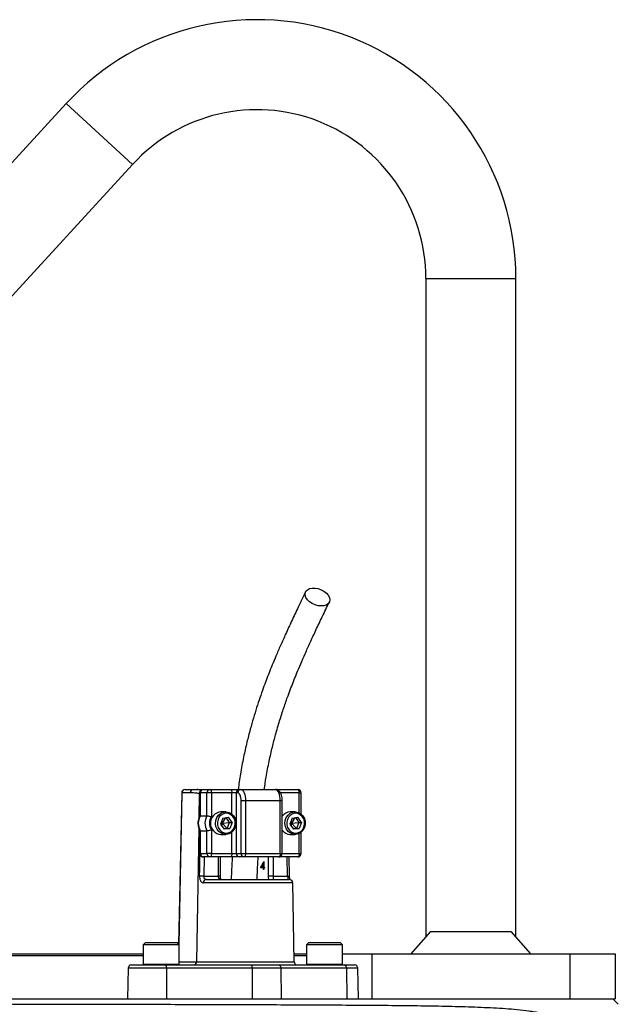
# Model space of a CAD drawing. Header units: millimetres. Extents: x 272 to 3537, y 634 to 3411.
# Tile 14 of 19: x 1005 to 1271, y 2974 to 3411. Entities that reach past the tile are written whole.
import ezdxf

# ---------------------------------------------------------------- set-up
doc = ezdxf.new("R2010")
doc.units = ezdxf.units.MM

msp = doc.modelspace()

# ---------------------------------------------------------------- linework, layer by layer
at = {"color": 7, "linetype": 'Continuous', "lineweight": 25}
for p, q in [((1025.38, 3374.18), (826.7, 3157.56)), ((890.7, 3168.17), (1054.86, 3347.14)), ((1185.13, 3296.45), (1185.13, 3003.8)), ((1225.13, 3003.8), (1225.13, 3296.45)), ((1076.68, 3067.98), (1075.25, 3000.83)), ((1080.52, 3067.97), (1076.82, 3067.97)), ((1078.18, 3069.45), (1081.88, 3069.45)), ((1081.88, 3069.45), (1086.3, 3069.45)), ((1084.8, 3067.95), (1084.8, 3057.72)), ((1084.94, 3067.95), (1084.94, 3057.76)), ((1087.9, 3067.95), (1084.94, 3067.95)), ((1086.3, 3069.45), (1089.26, 3069.45)), ((1087.9, 3057.76), (1087.9, 3067.95)), ((1089.89, 3067.95), (1087.9, 3067.95)), ((1089.26, 3069.45), (1098.32, 3069.45)), ((1089.89, 3067.95), (1089.89, 3057.27)), ((1098.95, 3067.95), (1089.89, 3067.95)), ((1098.32, 3069.45), (1102.31, 3069.45)), ((1100.95, 3067.95), (1098.95, 3067.95)), ((1101.58, 3067.95), (1100.95, 3067.95)), ((1100.95, 3067.95), (1100.95, 3040.95)), ((1102.31, 3069.45), (1102.94, 3069.45)), ((1102.94, 3069.45), (1118.35, 3069.45)), ((1118.34, 3069.45), (1119.17, 3069.45)), ((1119.17, 3069.45), (1128.23, 3069.45)), ((1129.73, 3058.49), (1129.73, 3067.95)), ((1105.05, 3064.45), (1103.06, 3064.45)), ((1103.06, 3040.95), (1103.06, 3064.45)), ((1105.05, 3064.45), (1105.05, 3040.95)), ((1120.46, 3064.45), (1105.05, 3064.45)), ((1120.46, 3040.95), (1120.46, 3064.45)), ((1121.33, 3040.95), (1121.33, 3064.45)), ((1096.25, 3059.45), (1094.08, 3059.45)), ((1127.07, 3059.45), (1124.89, 3059.45)), ((1084.94, 3057.76), (1087.9, 3057.76)), ((1094.91, 3056.74), (1093.91, 3054.07)), ((1093.91, 3054.07), (1095.5, 3051.78)), ((1094.01, 3054.33), (1094.63, 3054.45)), ((1094.32, 3055.16), (1094.63, 3054.45)), ((1094.63, 3054.45), (1094.46, 3053.29)), ((1096.12, 3056.91), (1094.63, 3054.45)), ((1094.63, 3054.45), (1097.83, 3054.82)), ((1094.63, 3054.45), (1096.83, 3052.16)), ((1094.91, 3056.74), (1097.51, 3057.11)), ((1096.36, 3056.95), (1097.83, 3054.82)), ((1097.83, 3054.82), (1096.83, 3052.16)), ((1099.1, 3054.82), (1097.51, 3057.11)), ((1097.83, 3054.82), (1099.1, 3054.82)), ((1099.1, 3054.82), (1098.1, 3052.16)), ((1125.73, 3056.74), (1124.73, 3054.07)), ((1124.73, 3054.07), (1126.32, 3051.78)), ((1124.82, 3054.33), (1125.44, 3054.45)), ((1125.14, 3055.16), (1125.44, 3054.45)), ((1125.44, 3054.45), (1125.27, 3053.29)), ((1126.93, 3056.91), (1125.44, 3054.45)), ((1125.44, 3054.45), (1128.65, 3054.82)), ((1125.44, 3054.45), (1127.64, 3052.16)), ((1125.73, 3056.74), (1128.32, 3057.11)), ((1127.17, 3056.95), (1128.65, 3054.82)), ((1128.65, 3054.82), (1127.64, 3052.16)), ((1129.91, 3054.82), (1128.32, 3057.11)), ((1128.65, 3054.82), (1129.91, 3054.82)), ((1129.91, 3054.82), (1128.91, 3052.16)), ((1084.8, 3051.18), (1084.8, 3040.95)), ((1084.94, 3051.13), (1087.9, 3051.13)), ((1084.94, 3051.13), (1084.94, 3040.95)), ((1087.9, 3040.95), (1087.9, 3051.13)), ((1089.89, 3051.62), (1089.89, 3040.95)), ((1094.08, 3049.45), (1096.25, 3049.45)), ((1096.83, 3052.16), (1095.39, 3051.95)), ((1098.1, 3052.16), (1095.5, 3051.78)), ((1096.83, 3052.16), (1098.1, 3052.16)), ((1124.89, 3049.45), (1127.07, 3049.45)), ((1127.64, 3052.16), (1126.2, 3051.95)), ((1128.91, 3052.16), (1126.32, 3051.78)), ((1127.64, 3052.16), (1128.91, 3052.16)), ((1129.73, 3040.95), (1129.73, 3050.4)), ((1084.94, 3040.95), (1087.9, 3040.95)), ((1089.89, 3040.95), (1087.9, 3040.95)), ((1089.89, 3040.95), (1098.95, 3040.95)), ((1098.95, 3040.95), (1100.95, 3040.95)), ((1100.95, 3040.95), (1103.06, 3040.95)), ((1103.06, 3040.95), (1105.05, 3040.95)), ((1105.05, 3040.95), (1120.46, 3040.95)), ((1089.26, 3039.45), (1086.3, 3039.45)), ((1098.32, 3039.45), (1089.26, 3039.45)), ((1093.86, 3030.95), (1093.86, 3039.45)), ((1102.31, 3039.45), (1098.32, 3039.45)), ((1104.42, 3039.45), (1102.31, 3039.45)), ((1119.83, 3039.45), (1104.42, 3039.45)), ((1113, 3034.99), (1113, 3036.51)), ((1113.21, 3036.51), (1113, 3036.51)), ((1113.16, 3037.41), (1113.21, 3037.41)), ((1113.21, 3037.41), (1113.21, 3034.99)), ((1128.23, 3039.45), (1119.83, 3039.45)), ((1124.59, 3030.97), (1124.46, 3039.45)), ((1113, 3034.63), (1111.76, 3034.63)), ((1112.25, 3034.99), (1113, 3034.99)), ((1112.7, 3034.63), (1112.8, 3034.99)), ((1113.21, 3034.99), (1113, 3034.99)), ((1113, 3033.82), (1113, 3034.63)), ((1113.21, 3034.63), (1113, 3034.63)), ((1113.21, 3033.82), (1113, 3033.82)), ((1113.21, 3034.99), (1113.46, 3034.99)), ((1113.21, 3034.63), (1113.21, 3033.82)), ((1113.46, 3034.63), (1113.21, 3034.63)), ((1113.46, 3034.99), (1113.46, 3034.63)), ((1086.58, 3030.95), (1092.99, 3030.95)), ((1087.57, 3029.45), (1124.48, 3029.45)), ((1117.31, 3030.95), (1115.25, 3030.95)), ((1117.31, 3030.95), (1123.72, 3030.95)), ((1126.6, 2992.92), (1125.98, 3027.97)), ((1178.61, 2996.45), (1187.39, 3006.35)), ((1187.39, 3006.35), (1222.87, 3006.35)), ((1222.87, 3006.35), (1231.65, 2996.45)), ((1060.63, 3001.45), (1059.63, 3000.45)), ((1060.63, 3001.45), (1061.29, 3001.45)), ((1061.29, 3001.45), (1074.63, 3001.45)), ((1075.63, 3000.45), (1074.63, 3001.45)), ((1133.14, 3001.45), (1132.14, 3000.45)), ((1133.14, 3001.45), (1133.79, 3001.45)), ((1133.79, 3001.45), (1147.14, 3001.45)), ((1148.14, 3000.45), (1147.14, 3001.45)), ((1059.63, 3000.45), (1059.63, 2991.85)), ((1060.38, 3000.45), (1059.63, 3000.45)), ((1075.63, 3000.45), (1060.38, 3000.45)), ((1075.63, 2991.85), (1075.63, 3000.45)), ((1132.14, 3000.45), (1132.14, 2991.85)), ((1132.88, 3000.45), (1132.14, 3000.45)), ((1148.14, 3000.45), (1132.88, 3000.45)), ((1148.14, 2991.85), (1148.14, 3000.45)), ((965.17, 2996.45), (1010.13, 2996.45)), ((1010.13, 2995.45), (965.17, 2995.45)), ((1010.13, 2996.45), (1059.63, 2996.45)), ((1059.63, 2995.45), (1010.13, 2995.45)), ((1126.53, 2996.45), (1132.14, 2996.45)), ((1132.14, 2995.45), (1126.55, 2995.45)), ((1148.14, 2996.45), (1161.13, 2996.45)), ((1161.13, 2996.45), (1161.13, 2976.45)), ((1161.13, 2996.45), (1249.13, 2996.45)), ((1249.13, 2996.45), (1249.13, 2976.45)), ((1249.13, 2996.45), (1269.13, 2996.45)), ((1269.13, 2996.45), (1269.13, 2976.45)), ((1052.87, 2989.97), (1052.63, 2976.45)), ((1054.37, 2991.45), (1069.71, 2991.45)), ((1069.71, 2991.45), (1107.69, 2991.45)), ((1069.95, 2989.97), (1069.99, 2976.45)), ((1107.93, 2989.97), (1069.95, 2989.97)), ((1107.69, 2991.45), (1119.79, 2991.45)), ((1107.93, 2989.97), (1107.97, 2976.45)), ((1120.77, 2989.97), (1107.93, 2989.97)), ((1119.79, 2991.45), (1148.83, 2991.45)), ((1120.77, 2989.97), (1120.93, 2976.45)), ((1149.81, 2989.97), (1120.77, 2989.97)), ((1148.83, 2991.45), (1153.4, 2991.45)), ((1149.81, 2989.97), (1149.97, 2976.45)), ((1155.14, 2976.45), (1154.9, 2989.97)), ((791.88, 2976.45), (1266.19, 2976.45)), ((1266.19, 2976.45), (1269.13, 2976.45)), ((1270.59, 2973.99), (1268.13, 2976.45))]:
    msp.add_line(p, q, dxfattribs=at)
at = {"color": 1, "linetype": 'Continuous', "lineweight": 25}
for p, q in [((1054.86, 3347.14), (1025.38, 3374.18)), ((1185.13, 3296.45), (1225.13, 3296.45)), ((1076.82, 3067.97), (1075.39, 3000.69)), ((1084.48, 3067.71), (1084.31, 3056.63)), ((1084.8, 3067.71), (1084.48, 3067.71)), ((1084.94, 3067.95), (1084.8, 3067.95)), ((1098.95, 3058.46), (1098.95, 3067.95)), ((1128.86, 3067.95), (1120.52, 3067.95)), ((1128.86, 3059.04), (1128.86, 3067.95)), ((1128.86, 3067.95), (1129.73, 3067.95)), ((1121.33, 3064.45), (1120.46, 3064.45)), ((1084.24, 3052.43), (1083.3, 2992.92)), ((1098.95, 3040.95), (1098.95, 3050.43)), ((1128.86, 3040.95), (1128.86, 3049.86)), ((1084.94, 3040.95), (1084.8, 3040.95)), ((1120.46, 3040.95), (1121.33, 3040.95)), ((1121.33, 3040.95), (1128.86, 3040.95)), ((1128.86, 3040.95), (1129.73, 3040.95)), ((1086.71, 3039.45), (1086.58, 3030.95)), ((1092.99, 3030.95), (1092.99, 3039.45)), ((1115.25, 3030.95), (1115.25, 3039.45)), ((1117.31, 3039.45), (1117.31, 3030.95)), ((1123.72, 3030.95), (1123.59, 3039.45)), ((1125.98, 3027.97), (1086.38, 3027.97)), ((1093.86, 3030.95), (1092.99, 3030.95)), ((1075.63, 2992.92), (1083.3, 2992.92)), ((1083.3, 2992.92), (1126.6, 2992.92)), ((1069.95, 2989.97), (1052.87, 2989.97)), ((1059.63, 2991.85), (1060.38, 2991.85)), ((1060.38, 2991.85), (1075.63, 2991.85)), ((1132.14, 2991.85), (1132.88, 2991.85)), ((1132.88, 2991.85), (1148.14, 2991.85)), ((1154.9, 2989.97), (1149.81, 2989.97))]:
    msp.add_line(p, q, dxfattribs=at)
at = {"color": 7, "linetype": 'Continuous', "lineweight": 25, "flags": 128}
for points in [[(1138.72, 3150.96), (1137.37, 3151.08), (1136, 3151.45), (1134.68, 3152.04), (1133.51, 3152.82), (1132.56, 3153.72), (1131.89, 3154.71), (1131.53, 3155.71), (1131.52, 3156.66), (1131.85, 3157.51), (1132.5, 3158.2), (1133.44, 3158.68), (1134.59, 3158.93), (1135.9, 3158.93), (1137.27, 3158.68), (1138.63, 3158.2), (1139.88, 3157.51), (1140.95, 3156.66), (1141.77, 3155.71), (1142.29, 3154.71), (1142.47, 3153.72), (1142.31, 3152.82), (1141.82, 3152.04), (1141.02, 3151.45), (1139.96, 3151.08), (1138.72, 3150.96)], [(1089.26, 3069.45), (1089.38, 3069.42), (1089.5, 3069.33), (1089.61, 3069.19), (1089.71, 3069.01), (1089.78, 3068.78), (1089.84, 3068.52), (1089.88, 3068.24), (1089.89, 3067.95)], [(1098.32, 3069.45), (1098.44, 3069.42), (1098.56, 3069.33), (1098.67, 3069.19), (1098.77, 3069.01), (1098.85, 3068.78), (1098.91, 3068.52), (1098.94, 3068.24), (1098.95, 3067.95)], [(1103.06, 3064.45), (1103.03, 3065.13), (1102.95, 3065.79), (1102.81, 3066.39), (1102.63, 3066.92), (1102.4, 3067.36), (1102.15, 3067.68), (1101.87, 3067.88), (1101.58, 3067.95)], [(1102.94, 3069.45), (1103.35, 3069.35), (1103.75, 3069.07), (1104.12, 3068.6), (1104.44, 3067.98), (1104.7, 3067.22), (1104.89, 3066.36), (1105.01, 3065.42), (1105.05, 3064.45)], [(1120.46, 3064.45), (1120.42, 3065.42), (1120.3, 3066.36), (1120.11, 3067.22), (1119.84, 3067.98), (1119.52, 3068.6), (1119.16, 3069.07), (1118.76, 3069.35), (1118.35, 3069.45)], [(1128.86, 3067.95), (1128.85, 3068.24), (1128.81, 3068.52), (1128.76, 3068.78), (1128.68, 3069.01), (1128.58, 3069.19), (1128.47, 3069.33), (1128.35, 3069.42), (1128.23, 3069.45)], [(1100.44, 3052.53), (1099.81, 3051.36), (1098.93, 3050.41), (1097.84, 3049.76), (1096.64, 3049.46), (1095.4, 3049.53), (1094.23, 3049.97), (1093.21, 3050.74), (1092.42, 3051.78), (1091.91, 3053.02), (1091.72, 3054.36), (1091.87, 3055.71), (1092.34, 3056.97), (1093.1, 3058.04), (1094.1, 3058.85), (1095.26, 3059.32), (1096.49, 3059.44), (1097.7, 3059.18), (1098.8, 3058.58), (1099.72, 3057.67), (1100.38, 3056.51), (1100.73, 3055.21), (1100.75, 3053.85), (1100.44, 3052.53)], [(1100.19, 3052.76), (1100.47, 3053.97), (1100.43, 3055.23), (1100.07, 3056.41), (1099.43, 3057.44), (1098.54, 3058.23), (1097.49, 3058.71), (1096.36, 3058.84), (1095.25, 3058.62), (1094.23, 3058.06), (1093.4, 3057.21), (1092.82, 3056.13), (1092.54, 3054.92), (1092.58, 3053.67), (1092.94, 3052.48), (1093.59, 3051.45), (1094.47, 3050.66), (1095.52, 3050.18), (1096.65, 3050.05), (1097.76, 3050.27), (1098.78, 3050.83), (1099.61, 3051.68), (1100.19, 3052.76)], [(1131.25, 3052.53), (1130.63, 3051.36), (1129.74, 3050.41), (1128.65, 3049.76), (1127.45, 3049.46), (1126.22, 3049.53), (1125.05, 3049.97), (1124.03, 3050.74), (1123.23, 3051.78), (1122.72, 3053.02), (1122.54, 3054.36), (1122.68, 3055.71), (1123.16, 3056.97), (1123.92, 3058.04), (1124.91, 3058.85), (1126.07, 3059.32), (1127.3, 3059.44), (1128.51, 3059.18), (1129.62, 3058.58), (1130.53, 3057.67), (1131.19, 3056.51), (1131.54, 3055.21), (1131.57, 3053.85), (1131.25, 3052.53)], [(1131, 3052.76), (1131.28, 3053.97), (1131.24, 3055.23), (1130.89, 3056.41), (1130.24, 3057.44), (1129.36, 3058.23), (1128.31, 3058.71), (1127.18, 3058.84), (1126.06, 3058.62), (1125.05, 3058.06), (1124.22, 3057.21), (1123.64, 3056.13), (1123.36, 3054.92), (1123.4, 3053.67), (1123.75, 3052.48), (1124.4, 3051.45), (1125.28, 3050.66), (1126.33, 3050.18), (1127.46, 3050.05), (1128.58, 3050.27), (1129.59, 3050.83), (1130.42, 3051.68), (1131, 3052.76)], [(1089.89, 3040.95), (1089.88, 3040.65), (1089.84, 3040.37), (1089.78, 3040.11), (1089.71, 3039.89), (1089.61, 3039.7), (1089.5, 3039.56), (1089.38, 3039.47), (1089.26, 3039.45)], [(1098.95, 3040.95), (1098.94, 3040.65), (1098.91, 3040.37), (1098.85, 3040.11), (1098.77, 3039.89), (1098.67, 3039.7), (1098.56, 3039.56), (1098.44, 3039.47), (1098.32, 3039.45)], [(1105.05, 3040.95), (1105.04, 3040.65), (1105.01, 3040.37), (1104.95, 3040.11), (1104.87, 3039.89), (1104.77, 3039.7), (1104.66, 3039.56), (1104.54, 3039.47), (1104.42, 3039.45)], [(1120.46, 3040.95), (1120.45, 3040.65), (1120.41, 3040.37), (1120.35, 3040.11), (1120.28, 3039.89), (1120.18, 3039.7), (1120.07, 3039.56), (1119.95, 3039.47), (1119.83, 3039.45)], [(1128.86, 3040.95), (1128.85, 3040.65), (1128.81, 3040.37), (1128.76, 3040.11), (1128.68, 3039.89), (1128.58, 3039.7), (1128.47, 3039.56), (1128.35, 3039.47), (1128.23, 3039.45)], [(1119.79, 2991.45), (1119.98, 2991.42), (1120.16, 2991.33), (1120.33, 2991.2), (1120.48, 2991.02), (1120.6, 2990.79), (1120.69, 2990.54), (1120.75, 2990.26), (1120.77, 2989.97)], [(1148.83, 2991.45), (1149.02, 2991.42), (1149.2, 2991.33), (1149.37, 2991.2), (1149.52, 2991.02), (1149.64, 2990.79), (1149.73, 2990.54), (1149.79, 2990.26), (1149.81, 2989.97)]]:
    msp.add_lwpolyline(points, dxfattribs=at)
at = {"color": 1, "linetype": 'Continuous', "lineweight": 25, "flags": 128}
msp.add_lwpolyline([(1084.63, 3030.97), (1084.68, 3033.97), (1084.8, 3041.35)], dxfattribs=at)
at = {"color": 7, "linetype": 'Continuous', "lineweight": 25}
for centre, radius, start, end in [((1110.13, 3296.45), 115, 0, 137.4729), ((1110.13, 3296.45), 75, 0, 137.4729), ((1078.18, 3067.95), 1.5, 90, 178.7751), ((1078.26, 3068.02), 1.43, 92.8887, 181.7427), ((1081.96, 3068.02), 1.43, 92.8887, 181.7427), ((1086.3, 3067.95), 1.5, 90, 180), ((1086.37, 3068.01), 1.43, 92.9521, 182.6753), ((1089.33, 3068.01), 1.43, 92.9521, 182.6753), ((1102.38, 3068.01), 1.43, 92.9521, 182.6753), ((1103.02, 3068.01), 1.43, 92.9521, 182.6753), ((1128.23, 3067.95), 1.5, 0, 90), ((1094.46, 3054.45), 5.02, 94.4413, 265.5587), ((1124.96, 3055.04), 4.41, 90.9224, 145.464), ((1090.54, 3054.45), 6.51, 149.3576, 210.6424), ((1093.5, 3054.45), 6.51, 149.3576, 210.6424), ((1093.83, 3054.45), 4.85, 144.3501, 215.6499), ((1124.96, 3053.85), 4.4, 214.4651, 269.1486), ((1086.3, 3040.95), 1.5, 180, 270), ((1086.37, 3040.88), 1.43, 177.3247, 267.0479), ((1089.33, 3040.88), 1.43, 177.3247, 267.0479), ((1102.38, 3040.88), 1.43, 177.3247, 267.0479), ((1104.49, 3040.88), 1.43, 177.3247, 267.0479), ((1119.83, 3040.95), 1.5, 270, 0), ((1128.23, 3040.95), 1.5, 270, 0), ((1083.65, 2885.66), 145.32, 88.8451, 89.6113), ((1087.74, 3028.09), 1.37, 97.2473, 185.0114), ((1124.48, 3027.95), 1.5, 1, 90), ((1081.87, 2992.88), 1.43, 272.8887, 1.7427), ((1128.1, 2992.95), 1.5, 181, 270), ((1054.37, 2989.95), 1.5, 90, 179), ((1060.03, 2991.85), 0.4, 180, 270), ((1067.44, 2990.33), 2.53, 351.9567, 26.2077), ((1075.23, 2991.85), 0.4, 270, 0), ((1105.42, 2990.33), 2.53, 351.9567, 26.2077), ((1132.54, 2991.85), 0.4, 180, 270), ((1147.74, 2991.85), 0.4, 270, 0), ((1153.4, 2989.95), 1.5, 1, 90)]:
    msp.add_arc(centre, radius, start, end, dxfattribs=at)
at = {"color": 1, "linetype": 'Continuous', "lineweight": 25}
for centre, radius, start, end in [((1076.85, 3070.22), 2.25, 265.8098, 269.3878), ((1085.98, 3067.73), 1.5, 117.3849, 180.6247), ((1119.04, 3068.88), 0.58, 14.8515, 77.9327), ((1123.71, 3047.34), 16.39, 270.052, 273.0796)]:
    msp.add_arc(centre, radius, start, end, dxfattribs=at)
at = {"color": 7, "linetype": 'Continuous', "lineweight": 25}
for centre, major_axis, ratio, start_param, end_param in [((1103.88, 3041.74), (7.5, 16.98), 0.551639, 4.532611, 4.701369), ((1103.88, 3041.2), (7.5, 16.99), 0.551424, 4.587895, 4.679441)]:
    msp.add_ellipse(centre, major_axis=major_axis, ratio=ratio, start_param=start_param, end_param=end_param, dxfattribs=at)
for points, knots in [([(1131.71, 3157.26), (1130.62, 3155), (1128.54, 3150.67), (1125.58, 3144.43), (1122.95, 3138.73), (1120.63, 3133.57), (1118.65, 3128.98), (1116.97, 3124.97), (1115.53, 3121.36), (1114.19, 3117.91), (1112.82, 3114.22), (1111.4, 3110.18), (1109.95, 3105.78), (1108.51, 3101.11), (1107.06, 3095.99), (1105.58, 3090.21), (1104.1, 3083.6), (1102.77, 3076.63), (1102.09, 3071.74), (1101.77, 3069.45)], [0, 0, 0, 0, 0.090228, 0.1723, 0.246254, 0.312106, 0.369849, 0.418621, 0.459924, 0.500062, 0.541071, 0.588744, 0.637588, 0.687646, 0.740236, 0.799202, 0.864702, 0.93664, 1, 1, 1, 1]), ([(1113.38, 3069.44), (1113.64, 3071.25), (1114.25, 3075.55), (1115.47, 3081.83), (1116.89, 3088.12), (1118.45, 3094.12), (1120.15, 3099.94), (1122.01, 3105.71), (1123.7, 3110.52), (1125.2, 3114.53), (1126.51, 3117.9), (1127.95, 3121.46), (1129.62, 3125.43), (1131.58, 3129.91), (1133.82, 3134.9), (1136.36, 3140.36), (1139.2, 3146.34), (1141.2, 3150.49), (1142.24, 3152.66)], [0, 0, 0, 0, 0.0524438, 0.1244123, 0.1898414, 0.2487223, 0.3182242, 0.3845069, 0.4487757, 0.490855, 0.5320434, 0.5753339, 0.6266632, 0.6862062, 0.7526993, 0.8271622, 0.909604, 1, 1, 1, 1]), ([(1084.48, 3067.71), (1084.15, 3067.71), (1083.82, 3067.72), (1083.16, 3067.77), (1082.83, 3067.8), (1081.84, 3067.9), (1081.18, 3067.97), (1080.52, 3067.97)], [0, 0, 0, 0, 0.25, 0.25, 0.5, 0.5, 1, 1, 1, 1]), ([(1081.88, 3069.45), (1082.37, 3069.42), (1082.94, 3069.4), (1083.45, 3069.35), (1083.52, 3069.35)], [0, 0, 0, 0, 0.865545, 1, 1, 1, 1]), ([(1085.54, 3069.21), (1085.17, 3069.24), (1084.55, 3069.28), (1083.78, 3069.37), (1083.46, 3069.41)], [0, 0, 0, 0, 0.579011, 1, 1, 1, 1]), ([(1121.33, 3064.45), (1121.32, 3064.66), (1121.31, 3065.29), (1121.17, 3066.31), (1120.85, 3067.43), (1120.38, 3068.33), (1119.76, 3068.98), (1119.08, 3069.37), (1118.58, 3069.42), (1118.35, 3069.45)], [0, 0, 0, 0, 0.088651, 0.257335, 0.430857, 0.616232, 0.757672, 0.88692, 1, 1, 1, 1]), ([(1084.81, 3057.73), (1084.77, 3057.66), (1084.48, 3057.22), (1084.12, 3056.28), (1083.86, 3054.92), (1083.91, 3053.53), (1084.22, 3052.24), (1084.63, 3051.5), (1084.81, 3051.16)], [0, 0, 0, 0, 0.035333, 0.2329, 0.431487, 0.631089, 0.83139, 1, 1, 1, 1]), ([(1084.94, 3057.76), (1084.87, 3057.76), (1084.8, 3057.76), (1084.81, 3057.73), (1084.81, 3057.73)], [0, 0, 0, 0, 0.8747714, 1, 1, 1, 1]), ([(1087.9, 3057.76), (1087.94, 3057.76), (1087.99, 3057.76), (1088.11, 3057.75), (1088.18, 3057.74), (1088.4, 3057.7), (1088.58, 3057.67), (1088.95, 3057.58), (1089.15, 3057.53), (1089.53, 3057.41), (1089.72, 3057.34), (1089.89, 3057.27)], [0, 0, 0, 0, 0.125, 0.125, 0.25, 0.25, 0.5, 0.5, 0.75, 0.75, 1, 1, 1, 1]), ([(1084.94, 3051.13), (1084.87, 3051.13), (1084.8, 3051.13), (1084.81, 3051.16), (1084.81, 3051.16)], [0, 0, 0, 0, 0.873602, 1, 1, 1, 1]), ([(1087.9, 3051.13), (1087.94, 3051.13), (1087.99, 3051.13), (1088.11, 3051.14), (1088.18, 3051.15), (1088.4, 3051.19), (1088.58, 3051.23), (1088.95, 3051.31), (1089.15, 3051.37), (1089.53, 3051.48), (1089.72, 3051.55), (1089.89, 3051.62)], [0, 0, 0, 0, 0.125, 0.125, 0.25, 0.25, 0.5, 0.5, 0.75, 0.75, 1, 1, 1, 1]), ([(1099.16, 3039.54), (1099.02, 3037.14), (1098.84, 3033.78), (1098.71, 3030.41), (1098.68, 3029.45)], [0, 0, 0, 0, 0.715375, 1, 1, 1, 1]), ([(1110.18, 3029.45), (1110.22, 3030.37), (1110.34, 3033.71), (1110.53, 3037.03), (1110.66, 3039.44)], [0, 0, 0, 0, 0.275969, 1, 1, 1, 1]), ([(1084.63, 3030.97), (1084.63, 3030.77), (1084.64, 3030.56), (1084.68, 3030.16), (1084.71, 3029.96), (1084.79, 3029.59), (1084.84, 3029.42), (1084.96, 3029.09), (1085.03, 3028.94), (1085.18, 3028.67), (1085.27, 3028.55), (1085.46, 3028.34), (1085.56, 3028.25), (1085.78, 3028.11), (1085.89, 3028.06), (1086.13, 3027.99), (1086.25, 3027.97), (1086.38, 3027.97)], [0, 0, 0, 0, 0.125, 0.125, 0.25, 0.25, 0.375, 0.375, 0.5, 0.5, 0.625, 0.625, 0.75, 0.75, 0.875, 0.875, 1, 1, 1, 1]), ([(1087.57, 3029.45), (1087.41, 3029.45), (1087.27, 3029.48), (1087.08, 3029.59), (1087.02, 3029.63), (1086.91, 3029.74), (1086.86, 3029.8), (1086.73, 3030), (1086.67, 3030.17), (1086.59, 3030.54), (1086.57, 3030.74), (1086.58, 3030.95)], [0, 0, 0, 0, 0.25, 0.25, 0.375, 0.375, 0.5, 0.5, 0.75, 0.75, 1, 1, 1, 1]), ([(1094.25, 3029.45), (1094.07, 3029.45), (1093.89, 3029.47), (1093.66, 3029.57), (1093.58, 3029.61), (1093.45, 3029.71), (1093.38, 3029.77), (1093.27, 3029.91), (1093.22, 3029.99), (1093.14, 3030.15), (1093.1, 3030.24), (1093.02, 3030.53), (1092.99, 3030.74), (1092.99, 3030.95)], [0, 0, 0, 0, 0.25, 0.25, 0.375, 0.375, 0.5, 0.5, 0.625, 0.625, 0.75, 0.75, 1, 1, 1, 1]), ([(1094.25, 3029.45), (1094.25, 3029.45), (1094.25, 3029.45), (1094.24, 3029.44), (1094.11, 3029.61), (1093.98, 3029.94), (1093.88, 3030.4), (1093.87, 3030.76), (1093.86, 3030.95)], [0, 0, 0, 0, 0.207092, 0.403172, 0.541874, 0.68089, 0.832751, 1, 1, 1, 1]), ([(1117.31, 3030.95), (1117.31, 3030.84), (1117.31, 3030.74), (1117.32, 3030.53), (1117.33, 3030.43), (1117.34, 3030.24), (1117.35, 3030.16), (1117.37, 3029.99), (1117.38, 3029.91), (1117.4, 3029.71), (1117.4, 3029.61), (1117.38, 3029.48), (1117.36, 3029.45), (1117.32, 3029.45)], [0, 0, 0, 0, 0.125, 0.125, 0.25, 0.25, 0.375, 0.375, 0.5, 0.5, 0.75, 0.75, 1, 1, 1, 1]), ([(1123.72, 3030.95), (1123.73, 3030.84), (1123.73, 3030.75), (1123.75, 3030.55), (1123.76, 3030.45), (1123.79, 3030.27), (1123.81, 3030.18), (1123.84, 3030.01), (1123.86, 3029.94), (1123.91, 3029.73), (1123.94, 3029.62), (1123.99, 3029.48), (1124, 3029.45), (1124, 3029.45)], [0, 0, 0, 0, 0.125, 0.125, 0.25, 0.25, 0.375, 0.375, 0.5, 0.5, 0.75, 0.75, 1, 1, 1, 1]), ([(1124.82, 3029.39), (1124.79, 3029.49), (1124.71, 3029.74), (1124.62, 3030.3), (1124.6, 3030.76), (1124.6, 3030.97)], [0, 0, 0, 0, 0.254136, 0.644592, 1, 1, 1, 1]), ([(790.22, 2974.4), (793.48, 2974.4), (796.87, 2974.4), (803.9, 2974.39), (807.54, 2974.38), (818.81, 2974.37), (826.81, 2974.36), (839.55, 2974.35), (843.91, 2974.34), (849.53, 2974.34), (850.66, 2974.33), (852.94, 2974.33), (854.08, 2974.33), (857.54, 2974.33), (859.86, 2974.32), (871.56, 2974.31), (881.23, 2974.3), (901.15, 2974.27), (911.4, 2974.26), (924.59, 2974.24), (927.25, 2974.24), (932.61, 2974.23), (935.3, 2974.23), (943.41, 2974.21), (948.83, 2974.2), (965.14, 2974.18), (976.09, 2974.16), (998.14, 2974.13), (1009.23, 2974.11), (1021.8, 2974.08), (1023.2, 2974.08), (1025.99, 2974.08), (1027.38, 2974.07), (1031.55, 2974.07), (1034.32, 2974.06), (1042.6, 2974.04), (1048.08, 2974.03), (1064.41, 2973.99), (1075.13, 2973.97), (1090.98, 2973.92), (1096.22, 2973.91), (1104.03, 2973.88), (1106.62, 2973.87), (1111.79, 2973.86), (1114.34, 2973.85), (1127.02, 2973.8), (1136.78, 2973.75), (1155.59, 2973.64), (1164.63, 2973.58), (1175.49, 2973.46), (1177.63, 2973.44), (1181.88, 2973.38), (1183.99, 2973.35), (1190.22, 2973.25), (1194.26, 2973.18), (1200.15, 2973.03), (1202.09, 2972.97), (1205.91, 2972.85), (1207.79, 2972.78), (1213.36, 2972.54), (1216.98, 2972.36), (1222.25, 2971.99), (1223.99, 2971.85), (1227.43, 2971.52), (1229.14, 2971.33), (1231.7, 2970.98), (1232.55, 2970.85), (1234.26, 2970.56), (1235.12, 2970.4), (1236.85, 2970.04), (1237.73, 2969.84), (1239.51, 2969.35), (1240.42, 2969.08), (1241.36, 2968.74)], [0, 0, 0, 0, 0.03125, 0.03125, 0.0625, 0.0625, 0.125, 0.125, 0.15625, 0.15625, 0.164062, 0.164062, 0.171875, 0.171875, 0.1875, 0.1875, 0.25, 0.25, 0.3125, 0.3125, 0.328125, 0.328125, 0.34375, 0.34375, 0.375, 0.375, 0.4375, 0.4375, 0.5, 0.5, 0.507812, 0.507812, 0.515625, 0.515625, 0.53125, 0.53125, 0.5625, 0.5625, 0.625, 0.625, 0.65625, 0.65625, 0.671875, 0.671875, 0.6875, 0.6875, 0.75, 0.75, 0.8125, 0.8125, 0.828125, 0.828125, 0.84375, 0.84375, 0.875, 0.875, 0.890625, 0.890625, 0.90625, 0.90625, 0.9375, 0.9375, 0.953125, 0.953125, 0.96875, 0.96875, 0.976562, 0.976562, 0.984375, 0.984375, 0.992187, 0.992187, 1, 1, 1, 1])]:
    msp.add_open_spline(points, degree=3, knots=knots, dxfattribs=at)
at = {"color": 1, "linetype": 'Continuous', "lineweight": 25}
msp.add_open_spline([(1115.38, 3029.45), (1115.35, 3029.61), (1115.27, 3030.08), (1115.26, 3030.61), (1115.25, 3030.95)], degree=3, knots=[0, 0, 0, 0, 0.365246, 1, 1, 1, 1], dxfattribs=at)

doc.saveas('drawing.dxf')
